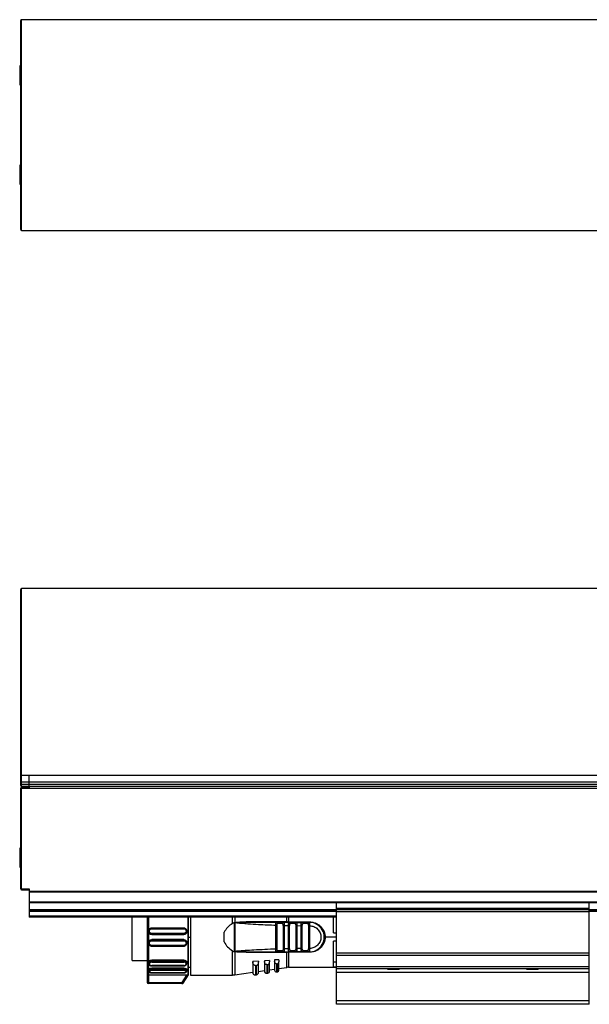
# Model space of a CAD drawing. Header units: millimetres. Extents: x -791 to 2910, y 405 to 804.
# Tile 5 of 18: x -584 to -449, y 570 to 804. Entities that reach past the tile are written whole.
import ezdxf

# ---------------------------------------------------------------- set-up
doc = ezdxf.new("R2010")
doc.units = ezdxf.units.MM

# ---------------------------------------------------------------- blocks, each defined once
blk = doc.blocks.new('Drawing View1')
at = {"color": 7, "linetype": 'Continuous', "lineweight": 25}
for p, q in [((-1500, -21.3), (-1500, 28.3)), ((-0.2, 28.5), (-1499.8, 28.5)), ((-1499.8, -21.5), (-1499.8, 28.5)), ((-1500, 17.55), (-1500.25, 17.55)), ((-1500.25, 17.55), (-1500.25, 13.29)), ((-1500.25, 13.29), (-1500.25, 13.05)), ((-1500.25, 13.05), (-1500, 13.05)), ((-1500, -6.05), (-1500.25, -6.05)), ((-1500.25, -6.05), (-1500.25, -9.64)), ((-1500.25, -9.64), (-1500.25, -10.55)), ((-1500.25, -10.55), (-1500, -10.55)), ((-1499.8, -21.5), (-0.2, -21.5))]:
    blk.add_line(p, q, dxfattribs=at)
for centre, start, end in [((-1499.8, 28.3), 90, 180), ((-1499.8, -21.3), 180, 270)]:
    blk.add_arc(centre, 0.2, start, end, dxfattribs=at)
blk = doc.blocks.new('Drawing View2')
at = {"color": 7, "linetype": 'Continuous', "lineweight": 25}
for p, q in [((1460.36, 84.26), (-39.24, 84.26)), ((-39.24, 39.84), (-39.24, 84.26)), ((-39.44, 39.99), (-39.44, 84.06)), ((-39.44, 38.28), (-39.44, 39.99)), ((-37.44, 39.84), (-39.24, 39.84)), ((-39.24, 38.28), (-39.24, 39.84)), ((1458.56, 39.84), (-37.44, 39.84)), ((-39.44, 38.28), (-39.24, 38.28)), ((-39.44, 37.76), (-39.44, 38.28)), ((-39.44, 37.76), (-39.24, 37.76)), ((-39.44, 37.46), (-39.44, 37.76)), ((-37.44, 38.28), (-39.24, 38.28)), ((-39.24, 37.76), (-39.24, 38.28)), ((-39.24, 37.26), (-39.24, 37.76)), ((-37.44, 37.76), (-39.24, 37.76)), ((1458.56, 38.28), (-37.44, 38.28)), ((-37.44, 37.76), (-37.44, 38.28)), ((1458.56, 37.76), (-37.44, 37.76)), ((-39.44, 12.96), (-39.44, 36.86)), ((-39.44, 36.86), (-39.24, 36.86)), ((-37.44, 37.26), (-39.24, 37.26)), ((-39.24, 36.86), (-39.24, 37.06)), ((-39.24, 37.06), (-37.44, 37.06)), ((-39.24, 12.96), (-39.24, 36.86)), ((-39.24, 36.86), (-37.44, 36.86)), ((-37.44, 37.26), (-37.44, 37.34)), ((-35.44, 37.26), (-37.44, 37.26)), ((-37.44, 37.26), (-37.44, 37.01)), ((-37.44, 37.01), (-37.44, 36.86)), ((-37.44, 36.76), (-37.44, 36.86)), ((1458.56, 36.76), (-37.44, 36.76)), ((310.56, 37.26), (-35.44, 37.26)), ((-39.44, 22.64), (-39.69, 22.64)), ((-39.69, 22.64), (-39.69, 22.2)), ((-39.69, 22.2), (-39.69, 18.14)), ((-39.69, 18.14), (-39.44, 18.14)), ((-39.44, 12.96), (-39.24, 12.96)), ((-39.24, 12.76), (-39.24, 12.96)), ((-39.24, 12.96), (-37.44, 12.96)), ((-39.24, 12.76), (-37.44, 12.76)), ((-37.44, 12.96), (-37.44, 12.34)), ((1458.56, 12.34), (-37.44, 12.34)), ((-37.44, 12.34), (-37.44, 12.2)), ((1458.56, 12.2), (-37.44, 12.2)), ((-37.44, 12.2), (-37.44, 9.82)), ((-37.44, 9.82), (-37.44, 9.68)), ((35.56, 9.82), (-37.44, 9.82)), ((-37.44, 9.68), (-37.44, 7.96)), ((35.56, 9.68), (-37.44, 9.68)), ((95.56, 9.83), (35.56, 9.83)), ((35.56, 9.63), (35.56, 9.83)), ((95.56, 9.63), (35.56, 9.63)), ((35.56, 8.27), (35.56, 9.63)), ((95.56, 9.63), (95.56, 9.83)), ((1325.56, 9.82), (95.56, 9.82)), ((1325.56, 9.68), (95.56, 9.68)), ((95.56, 8.27), (95.56, 9.63)), ((-37.44, 7.96), (-37.44, 7.76)), ((35.56, 7.96), (-37.44, 7.96)), ((-37.44, 7.76), (-37.44, 7.56)), ((35.56, 7.76), (-37.44, 7.76)), ((-37.44, 7.56), (-37.44, 6.46)), ((35.56, 7.56), (-37.44, 7.56)), ((35.56, 8.13), (35.56, 8.27)), ((95.56, 8.27), (35.56, 8.27)), ((95.56, 8.13), (35.56, 8.13)), ((35.56, 7.95), (35.56, 8.13)), ((95.56, 7.95), (35.56, 7.95)), ((35.56, 7.55), (35.56, 7.95)), ((35.56, -2.3), (35.56, 7.55)), ((95.56, 7.55), (35.56, 7.55)), ((95.56, 8.13), (95.56, 8.27)), ((95.56, 7.95), (95.56, 8.13)), ((1325.56, 7.96), (95.56, 7.96)), ((95.56, 7.55), (95.56, 7.95)), ((1325.56, 7.76), (95.56, 7.76)), ((1325.56, 7.56), (95.56, 7.56)), ((95.56, -2.3), (95.56, 7.55)), ((-37.44, 6.46), (-37.44, 6.26)), ((35.56, 6.46), (-37.44, 6.46)), ((35.56, 6.26), (-37.44, 6.26)), ((-12.97, -4.04), (-12.97, 6.26)), ((-9.44, 6.26), (-9.44, -7.26)), ((0.28, -7.56), (0.28, 6.26)), ((0.38, -7.44), (0.38, 6.26)), ((0.83, 6.26), (0.83, 1.42)), ((10.81, 4.75), (10.81, 6.26)), ((11.33, 5), (10.81, 4.75)), ((11.32, -1.98), (11.33, 5)), ((11.38, 6.26), (11.38, 5)), ((11.38, 5), (11.4, 5)), ((11.61, 4.92), (11.4, 5)), ((13.42, 5.01), (14.1, 5.01)), ((23.74, 5.11), (14.07, 5.13)), ((14.1, 5.01), (14.09, 5.02)), ((21.32, 5.01), (21.41, 4.99)), ((22.9, 5.01), (21.32, 5.01)), ((22.68, 4.71), (21.55, 4.71)), ((22.9, 5.01), (22.82, 4.99)), ((22.9, 5.01), (22.98, 4.98)), ((23.74, 5.11), (23.74, 6.26)), ((24.17, 6.26), (24.17, 5.11)), ((24.17, 5.11), (29.13, 5.11)), ((24.17, 5.01), (24.17, 5.11)), ((24.47, 4.99), (24.36, 5)), ((24.4, 5.01), (24.48, 4.99)), ((25.84, 5.01), (24.4, 5.01)), ((25.64, 4.71), (24.61, 4.71)), ((25.84, 5.01), (25.92, 4.98)), ((25.84, 5.01), (27.45, 5.01)), ((25.89, 5), (25.86, 5)), ((27.45, 5.01), (27.52, 4.99)), ((28.81, 5.01), (27.45, 5.01)), ((28.62, 4.71), (27.64, 4.71)), ((28.91, 4.99), (28.81, 5.01)), ((28.81, 5.01), (29.13, 5.01)), ((34.83, 2.51), (34.83, 6.26)), ((-9.09, 2.9), (-9.07, 3.02)), ((-9.09, 2.9), (-9.09, 2.86)), ((-9.07, 3.02), (-9.05, 3.14)), ((-8.39, 3.63), (-8.34, 3.64)), ((-0.74, 3.64), (-8.34, 3.64)), ((-8.34, 3.49), (-0.74, 3.49)), ((-0.74, 2.37), (-8.34, 2.37)), ((-0.74, 3.64), (-0.68, 3.63)), ((-0.03, 3.14), (-0.01, 3.02)), ((0.01, 2.86), (0.01, 2.9)), ((8.83, 0.37), (8.83, 2.65)), ((21.13, -1.33), (21.13, 4.36)), ((21.41, -1.33), (21.41, 4.36)), ((22.85, 4.29), (22.85, -1.27)), ((23.14, 4.29), (23.14, -1.27)), ((24.13, -1.24), (24.13, 4.27)), ((24.41, -1.24), (24.41, 4.27)), ((26.14, 4.23), (25.85, 4.23)), ((25.85, 4.23), (25.85, -1.21)), ((26.14, 4.23), (27.13, 4.22)), ((26.14, 4.23), (26.14, -1.21)), ((27.13, -1.2), (27.13, 4.22)), ((27.41, -1.2), (27.41, 4.22)), ((28.85, 4.21), (28.85, -1.19)), ((29.13, 4.42), (29.14, 4.38)), ((29.14, 4.38), (29.14, 4.21)), ((29.14, 4.21), (29.14, -1.19)), ((34.83, 2.51), (35.56, 2.51)), ((-9.09, 0.17), (-9.09, 0.12)), ((-9.07, 0), (-9.09, 0.12)), ((-9.05, -0.11), (-9.07, 0)), ((-0.74, 2.16), (-8.34, 2.16)), ((-8.34, 2.16), (-8.34, 2.11)), ((-8.34, 2.11), (-0.74, 2.11)), ((-8.34, 0.91), (-8.34, 0.87)), ((-0.74, 0.91), (-8.34, 0.91)), ((-8.34, 0.87), (-0.74, 0.87)), ((-8.34, 0.65), (-0.74, 0.65)), ((-0.74, 2.11), (-0.74, 2.16)), ((-0.74, 0.87), (-0.74, 0.91)), ((0.01, 0.12), (0.01, 0.17)), ((0.83, 1.44), (0.38, 1.44)), ((0.83, 1.42), (0.83, -7.49)), ((35.56, 1.51), (32.83, 1.51)), ((35.56, 0.51), (34.83, 0.51)), ((34.83, -5.57), (34.83, 0.51)), ((-8.34, -0.62), (-8.39, -0.61)), ((-0.74, -0.46), (-8.34, -0.46)), ((-8.34, -0.62), (-0.74, -0.62)), ((-0.68, -0.61), (-0.74, -0.62)), ((10.81, -7.49), (10.81, -1.72)), ((11.61, -1.89), (11.38, -1.98)), ((11.38, -1.98), (11.38, -7.45)), ((11.62, -1.94), (11.85, -1.93)), ((14.07, -2.1), (23.74, -2.09)), ((21.32, -1.99), (21.41, -1.97)), ((21.32, -1.99), (22.9, -1.99)), ((21.55, -1.69), (22.68, -1.69)), ((23.14, -1.27), (22.85, -1.27)), ((22.94, -1.99), (23.77, -1.99)), ((23.74, -5.67), (23.74, -2.09)), ((29.13, -2.09), (24.17, -2.09)), ((24.17, -2.09), (24.17, -5.64)), ((24.36, -1.97), (24.48, -1.97)), ((24.4, -1.99), (24.48, -1.96)), ((24.4, -1.99), (25.84, -1.99)), ((24.61, -1.69), (25.64, -1.69)), ((27.45, -1.99), (25.84, -1.99)), ((25.85, -1.21), (26.14, -1.21)), ((27.13, -1.2), (26.14, -1.21)), ((27.4, -1.97), (27.53, -1.96)), ((27.45, -1.99), (27.52, -1.96)), ((27.45, -1.99), (28.81, -1.99)), ((27.64, -1.69), (28.62, -1.69)), ((29.13, -1.99), (28.81, -1.99)), ((29.14, -1.19), (29.13, -1.4)), ((95.56, -2.3), (35.56, -2.3)), ((35.56, -2.82), (35.56, -2.3)), ((95.56, -2.82), (95.56, -2.3)), ((-12.97, -4.04), (-9.44, -4.04)), ((-9.09, -4.52), (-9.09, -4.71)), ((-0.74, -3.94), (-8.34, -3.94)), ((-8.34, -3.94), (-8.34, -4.14)), ((-8.34, -4.14), (-0.74, -4.14)), ((-8.34, -4.42), (-0.74, -4.42)), ((-0.74, -4.14), (-0.74, -3.94)), ((0.01, -4.72), (0.01, -4.52)), ((17.03, -4.19), (15.63, -4.29)), ((15.63, -4.29), (15.63, -4.31)), ((15.63, -4.31), (15.63, -6.85)), ((17.03, -4.19), (17.03, -4.46)), ((17.03, -6.82), (17.03, -4.46)), ((19.63, -4.01), (18.43, -4.09)), ((18.43, -4.09), (18.43, -4.27)), ((18.43, -4.27), (18.43, -6.56)), ((19.63, -4.01), (19.63, -4.39)), ((19.63, -6.53), (19.63, -4.39)), ((21.83, -3.85), (20.83, -3.92)), ((20.83, -3.92), (20.83, -4.26)), ((20.83, -4.26), (20.83, -6.33)), ((21.83, -3.85), (21.83, -4.34)), ((21.83, -6.3), (21.83, -4.34)), ((35.56, -4.4), (34.83, -4.4)), ((95.56, -2.82), (35.56, -2.82)), ((35.56, -5.55), (35.56, -2.82)), ((95.56, -5.55), (95.56, -2.82)), ((-9.09, -6.25), (-9.09, -6.5)), ((-0.74, -5.26), (-8.34, -5.26)), ((-8.34, -5.32), (-0.74, -5.32)), ((-0.74, -5.83), (-8.34, -5.83)), ((-8.34, -5.83), (-8.34, -6.1)), ((-8.34, -6.1), (-0.74, -6.1)), ((-8.34, -6.36), (-0.74, -6.36)), ((-0.74, -6.95), (-8.34, -6.95)), ((-8.34, -6.98), (-0.74, -6.98)), ((-0.74, -6.1), (-0.74, -5.83)), ((0.01, -6.5), (0.01, -6.25)), ((0.38, -5.64), (0.83, -5.64)), ((11.38, -7.45), (15.63, -6.83)), ((16.32, -5.22), (16.23, -5.21)), ((16.32, -5.22), (16.32, -7.44)), ((16.52, -7.41), (16.52, -5.2)), ((17.03, -6.63), (18.43, -6.43)), ((19, -5.01), (18.93, -5.01)), ((19, -5.01), (19, -7.06)), ((19.2, -7.03), (19.2, -5)), ((19.63, -6.26), (20.83, -6.09)), ((21.29, -4.84), (21.23, -4.83)), ((21.29, -4.84), (21.29, -6.73)), ((21.29, -6.73), (21.49, -6.7)), ((21.49, -6.7), (21.49, -4.82)), ((21.83, -5.94), (23.74, -5.67)), ((24.17, -5.64), (35.56, -5.64)), ((34.83, -5.57), (35.56, -5.57)), ((95.56, -5.55), (35.56, -5.55)), ((35.56, -6.03), (35.56, -5.55)), ((95.56, -6.03), (35.56, -6.03)), ((35.56, -6.9), (35.56, -6.03)), ((95.56, -6.9), (35.56, -6.9)), ((35.56, -13.58), (35.56, -6.9)), ((47.63, -6.03), (47.76, -6.17)), ((49.48, -6.17), (47.76, -6.17)), ((50.36, -6.17), (49.48, -6.17)), ((50.36, -6.17), (50.49, -6.03)), ((80.63, -6.03), (80.76, -6.17)), ((83.36, -6.17), (80.76, -6.17)), ((83.36, -6.17), (83.49, -6.03)), ((95.56, -6.03), (95.56, -5.55)), ((95.56, -6.9), (95.56, -6.03)), ((95.56, -13.58), (95.56, -6.9)), ((-9.44, -7.26), (-9.44, -9.23)), ((-0.05, -7.53), (-9.14, -7.53)), ((-9.14, -7.53), (-9.14, -9.23)), ((-9.14, -9.23), (-1.16, -9.23)), ((-0.05, -7.53), (-1.16, -9.23)), ((-1.16, -9.53), (-1.16, -9.23)), ((-0.9, -9.39), (0.28, -7.56)), ((-0.89, -9.39), (0.38, -7.44)), ((0.83, -7.49), (10.81, -7.49)), ((16.32, -7.44), (16.52, -7.41)), ((19, -7.06), (19.2, -7.03)), ((-1.16, -9.53), (-9.14, -9.53)), ((95.56, -13.58), (35.56, -13.58)), ((35.56, -14.44), (35.56, -13.58)), ((95.56, -14.44), (95.56, -13.58)), ((95.56, -14.44), (35.56, -14.44))]:
    blk.add_line(p, q, dxfattribs=at)
at = {"color": 7, "linetype": 'Continuous', "lineweight": 25, "flags": 128}
for points in [[(-9.14, 6.26), (-9.14, 5.2), (-9.14, 3.4), (-9.14, 1.51), (-9.14, -0.37), (-9.14, -2.18), (-9.14, -3.82), (-9.14, -5.23), (-9.14, -6.35), (-9.14, -7.13), (-9.14, -7.53)], [(28.81, 5.01), (28.78, 5.01), (28.74, 4.99), (28.71, 4.96), (28.68, 4.93), (28.65, 4.88), (28.63, 4.83), (28.62, 4.77), (28.62, 4.71)], [(28.81, -1.99), (28.78, -1.98), (28.74, -1.96), (28.71, -1.94), (28.68, -1.9), (28.65, -1.85), (28.63, -1.8), (28.62, -1.75), (28.62, -1.69)], [(16.32, -5.22), (16.43, -5.21), (16.52, -5.2)], [(19, -5.01), (19.12, -5), (19.2, -5)], [(21.29, -4.84), (21.4, -4.83), (21.49, -4.82)], [(-9.44, -9.23), (-9.43, -9.23), (-9.41, -9.23), (-9.39, -9.23), (-9.35, -9.23), (-9.3, -9.23), (-9.25, -9.23), (-9.2, -9.23), (-9.14, -9.23)], [(-9.14, -9.23), (-9.14, -9.29), (-9.14, -9.35), (-9.14, -9.4), (-9.14, -9.44), (-9.14, -9.48), (-9.14, -9.51), (-9.14, -9.53), (-9.14, -9.53)]]:
    blk.add_lwpolyline(points, dxfattribs=at)
at = {"color": 7, "linetype": 'Continuous', "lineweight": 25}
for centre, radius, start, end in [((-39.24, 84.06), 0.2, 90, 180), ((-39.26, 40.02), 0.182, 188.0597, 276.2533), ((-39.24, 37.46), 0.2, 180, 270), ((-39.24, 36.86), 0.2, 90, 180), ((-39.24, 12.96), 0.2, 180, 270), ((24, 5.12), 0.261, 181.6208, 203.1902), ((25.9, 4.75), 0.266, 103.2147, 188.8578), ((29.13, 1.51), 3.5, 270, 90.0004), ((22.95, -1.72), 0.269, 172.5997, 259.8789), ((23.88, -2.07), 0.142, 142.5782, 185.7895), ((184.77, -2.07), 160.61, 179.9707, 180.0061), ((25.9, -1.73), 0.266, 171.1423, 256.7856), ((16.23, -6.85), 0.6, 180, 278.1899), ((16.43, -6.82), 0.6, 278.1899, 0), ((18.93, -6.56), 0.5, 180, 278.1899), ((19.13, -6.53), 0.5, 278.1899, 0), ((21.23, -6.33), 0.4, 180, 278.1899), ((21.43, -6.3), 0.4, 278.1899, 0), ((24.17, -8.64), 3, 90, 98.1899), ((-9.14, -9.23), 0.3, 180, 270), ((10.81, -3.49), 4, 270, 278.1899), ((-1.16, -9.23), 0.3, 270.0085, 327.0566), ((-0.9, -0.66), 8.73, 269.9608, 270.0593)]:
    blk.add_arc(centre, radius, start, end, dxfattribs=at)
for points in [[(-37.44, 38.28), (-37.44, 38.43), (-37.44, 38.73), (-37.44, 39.15), (-37.44, 39.54), (-37.44, 39.74), (-37.44, 39.84)], [(-37.44, 37.34), (-37.44, 37.37), (-37.44, 37.42), (-37.44, 37.52), (-37.44, 37.64), (-37.44, 37.72), (-37.44, 37.76)], [(24.48, 4.99), (24.5, 4.97), (24.55, 4.93), (24.6, 4.83), (24.61, 4.75), (24.61, 4.71)], [(27.52, 4.99), (27.54, 4.97), (27.59, 4.93), (27.63, 4.83), (27.64, 4.75), (27.64, 4.71)], [(29.13, 5.01), (29.13, 5.01), (29.13, 5.02), (29.13, 5.04), (29.13, 5.07), (29.13, 5.1), (29.13, 5.11)], [(-8.34, 3.64), (-8.34, 3.64), (-8.34, 3.65), (-8.34, 3.61), (-8.34, 3.56), (-8.34, 3.51), (-8.34, 3.49)], [(-8.34, 2.37), (-8.34, 2.35), (-8.34, 2.3), (-8.34, 2.23), (-8.34, 2.18), (-8.34, 2.17), (-8.34, 2.16)], [(-0.74, 3.49), (-0.74, 3.51), (-0.74, 3.56), (-0.74, 3.61), (-0.74, 3.65), (-0.74, 3.64), (-0.74, 3.64)], [(-0.74, 2.16), (-0.74, 2.17), (-0.74, 2.18), (-0.74, 2.23), (-0.74, 2.3), (-0.74, 2.35), (-0.74, 2.37)], [(21.13, 4.36), (21.16, 4.36), (21.22, 4.36), (21.31, 4.36), (21.38, 4.36), (21.4, 4.36), (21.41, 4.36)], [(23.14, 4.29), (23.11, 4.29), (23.04, 4.29), (22.96, 4.29), (22.89, 4.29), (22.86, 4.29), (22.85, 4.29)], [(24.13, 4.27), (24.16, 4.27), (24.22, 4.27), (24.31, 4.27), (24.38, 4.27), (24.4, 4.27), (24.41, 4.27)], [(27.13, 4.22), (27.16, 4.22), (27.22, 4.22), (27.31, 4.22), (27.38, 4.22), (27.4, 4.22), (27.41, 4.22)], [(29.14, 4.21), (29.11, 4.21), (29.04, 4.21), (28.96, 4.21), (28.89, 4.21), (28.86, 4.21), (28.85, 4.21)], [(-8.34, 0.87), (-8.34, 0.86), (-8.34, 0.85), (-8.34, 0.8), (-8.34, 0.73), (-8.34, 0.68), (-8.34, 0.65)], [(-0.74, 0.65), (-0.74, 0.68), (-0.74, 0.73), (-0.74, 0.8), (-0.74, 0.85), (-0.74, 0.86), (-0.74, 0.87)], [(-8.34, -0.46), (-8.34, -0.48), (-8.34, -0.53), (-8.34, -0.59), (-8.34, -0.62), (-8.34, -0.62), (-8.34, -0.62)], [(-0.74, -0.62), (-0.74, -0.62), (-0.74, -0.62), (-0.74, -0.59), (-0.74, -0.53), (-0.74, -0.48), (-0.74, -0.46)], [(21.13, -1.33), (21.16, -1.33), (21.22, -1.33), (21.31, -1.33), (21.38, -1.33), (21.4, -1.33), (21.41, -1.33)], [(24.13, -1.24), (24.16, -1.24), (24.22, -1.24), (24.31, -1.24), (24.38, -1.24), (24.4, -1.24), (24.41, -1.24)], [(27.13, -1.2), (27.16, -1.2), (27.22, -1.2), (27.31, -1.2), (27.38, -1.2), (27.4, -1.2), (27.41, -1.2)], [(27.52, -1.96), (27.54, -1.94), (27.59, -1.91), (27.63, -1.8), (27.64, -1.73), (27.64, -1.69)], [(29.13, -2.09), (29.13, -2.07), (29.13, -2.04), (29.13, -2.01), (29.13, -1.99), (29.13, -1.99), (29.13, -1.99)], [(-8.34, -4.14), (-8.34, -4.16), (-8.34, -4.2), (-8.34, -4.27), (-8.34, -4.35), (-8.34, -4.39), (-8.34, -4.42)], [(-0.74, -4.42), (-0.74, -4.4), (-0.74, -4.35), (-0.74, -4.28), (-0.74, -4.2), (-0.74, -4.16), (-0.74, -4.14)], [(-8.34, -6.1), (-8.34, -6.12), (-8.34, -6.16), (-8.34, -6.24), (-8.34, -6.31), (-8.34, -6.35), (-8.34, -6.36)], [(-0.74, -6.36), (-0.74, -6.35), (-0.74, -6.31), (-0.74, -6.24), (-0.74, -6.16), (-0.74, -6.12), (-0.74, -6.1)], [(-1.16, -9.23), (-1.12, -9.25), (-1.06, -9.29), (-0.98, -9.35), (-0.92, -9.39), (-0.91, -9.39), (-0.9, -9.39)]]:
    blk.add_open_spline(points, degree=3, dxfattribs=at)
for points, knots in [([(10.81, 4.75), (10.41, 4.47), (9.62, 3.9), (9.09, 3.07), (8.83, 2.65)], [0, 0, 0, 0, 0.503559, 1, 1, 1, 1]), ([(11.38, 5), (11.37, 5.01), (11.36, 5.01), (11.34, 5.01), (11.33, 5)], [0, 0, 0, 0, 0.500612, 1, 1, 1, 1]), ([(11.4, 5), (11.4, 4.87), (11.4, 3.68), (11.4, 1.35), (11.39, -0.85), (11.38, -1.98)], [0, 0, 0, 0, 0.0535861, 0.5149097, 1, 1, 1, 1]), ([(11.61, 4.92), (11.61, 4.92), (11.61, 4.93), (11.61, 4.94), (11.61, 4.96), (11.62, 4.97), (11.68, 5.01), (11.84, 5.04), (12.64, 5.15), (13.41, 5.14), (14.07, 5.13)], [0, 0, 0, 0, 0.005863, 0.010853, 0.015526, 0.020816, 0.030349, 0.102024, 0.217101, 1, 1, 1, 1]), ([(11.84, 4.88), (11.84, 4.88), (11.8, 4.88), (11.72, 4.89), (11.65, 4.91), (11.61, 4.92)], [0, 0, 0, 0, 0.03383, 0.554622, 1, 1, 1, 1]), ([(11.84, 4.88), (11.79, 4.89), (11.72, 4.9), (11.66, 4.92), (11.64, 4.93), (11.64, 4.93), (11.63, 4.94), (11.63, 4.94), (11.63, 4.94), (11.63, 4.94), (11.64, 4.94), (11.66, 4.96), (12.03, 4.99), (12.61, 5), (13.19, 5.01), (13.42, 5.01)], [0, 0, 0, 0, 0.081955, 0.100504, 0.104545, 0.107904, 0.109312, 0.110576, 0.111187, 0.111805, 0.113148, 0.116521, 0.148873, 0.655869, 1, 1, 1, 1]), ([(11.84, 4.88), (13.58, 4.75), (16.67, 4.53), (19.76, 4.41), (21.13, 4.36)], [0, 0, 0, 0, 0.559905, 1, 1, 1, 1]), ([(14.09, 5.02), (14.09, 5.02), (14.09, 5.02), (14.09, 5.04), (14.08, 5.08), (14.08, 5.11), (14.07, 5.13)], [0, 0, 0, 0, 0.000098, 0.337965, 0.675801, 1, 1, 1, 1]), ([(21.32, 5.01), (19.97, 5.01), (17.57, 5.01), (15.16, 5.01), (14.1, 5.01)], [0, 0, 0, 0, 0.560066, 1, 1, 1, 1]), ([(21.13, 4.36), (21.13, 4.4), (21.13, 4.5), (21.14, 4.66), (21.16, 4.8), (21.19, 4.91), (21.24, 4.99), (21.29, 5), (21.32, 5.01)], [0, 0, 0, 0, 0.133442, 0.262516, 0.491682, 0.616787, 0.744465, 1, 1, 1, 1]), ([(21.41, 4.99), (21.37, 5), (21.32, 5.01), (21.27, 5), (21.26, 4.99)], [0, 0, 0, 0, 0.792844, 1, 1, 1, 1]), ([(21.41, 4.99), (21.41, 4.99), (21.44, 4.98), (21.49, 4.93), (21.54, 4.83), (21.55, 4.75), (21.55, 4.71)], [0, 0, 0, 0, 0.01527, 0.343514, 0.671757, 1, 1, 1, 1]), ([(21.41, 4.36), (21.42, 4.41), (21.42, 4.48), (21.43, 4.57), (21.44, 4.62), (21.46, 4.66), (21.49, 4.69), (21.52, 4.71), (21.54, 4.71), (21.55, 4.71)], [0, 0, 0, 0, 0.293505, 0.420714, 0.540415, 0.65535, 0.771043, 0.883597, 1, 1, 1, 1]), ([(22.82, 4.99), (22.82, 4.99), (22.79, 4.98), (22.74, 4.93), (22.69, 4.83), (22.69, 4.75), (22.68, 4.71)], [0, 0, 0, 0, 0.015258, 0.343505, 0.671753, 1, 1, 1, 1]), ([(22.85, 4.29), (22.85, 4.35), (22.85, 4.46), (22.83, 4.58), (22.8, 4.65), (22.77, 4.68), (22.73, 4.71), (22.7, 4.71), (22.68, 4.71)], [0, 0, 0, 0, 0.294352, 0.539974, 0.655031, 0.766741, 0.880127, 1, 1, 1, 1]), ([(22.98, 4.99), (22.97, 4.99), (22.92, 5.01), (22.86, 5), (22.82, 4.99)], [0, 0, 0, 0, 0.199135, 1, 1, 1, 1]), ([(24.4, 5.01), (24.12, 5.01), (23.62, 5.01), (23.12, 5.01), (22.9, 5.01)], [0, 0, 0, 0, 0.560002, 1, 1, 1, 1]), ([(22.98, 4.98), (22.99, 4.98), (23.03, 4.97), (23.07, 4.9), (23.11, 4.79), (23.13, 4.63), (23.14, 4.45), (23.14, 4.34), (23.14, 4.29)], [0, 0, 0, 0, 0.120831, 0.271701, 0.419722, 0.688876, 0.841614, 1, 1, 1, 1]), ([(23.74, 5.11), (23.78, 5.11), (23.85, 5.11), (23.92, 5.11), (23.95, 5.11)], [0, 0, 0, 0, 0.559652, 1, 1, 1, 1]), ([(24.17, 5.11), (24.13, 5.11), (24.05, 5.11), (23.98, 5.11), (23.95, 5.11)], [0, 0, 0, 0, 0.559814, 1, 1, 1, 1]), ([(24.13, 4.27), (24.13, 4.32), (24.13, 4.42), (24.14, 4.56), (24.16, 4.69), (24.19, 4.81), (24.22, 4.9), (24.28, 4.99), (24.35, 5), (24.4, 5.01)], [0, 0, 0, 0, 0.131429, 0.245057, 0.365717, 0.489637, 0.622642, 0.75269, 1, 1, 1, 1]), ([(24.48, 4.99), (24.44, 5), (24.38, 5.01), (24.33, 5), (24.32, 5)], [0, 0, 0, 0, 0.849136, 1, 1, 1, 1]), ([(24.41, 4.27), (24.42, 4.34), (24.42, 4.43), (24.44, 4.54), (24.46, 4.61), (24.48, 4.66), (24.52, 4.69), (24.56, 4.71), (24.59, 4.71), (24.61, 4.71)], [0, 0, 0, 0, 0.31104, 0.44004, 0.555403, 0.66622, 0.778919, 0.885782, 1, 1, 1, 1]), ([(25.64, 4.71), (25.66, 4.71), (25.7, 4.71), (25.75, 4.68), (25.78, 4.64), (25.82, 4.57), (25.85, 4.43), (25.85, 4.3), (25.85, 4.23)], [0, 0, 0, 0, 0.122412, 0.236302, 0.346812, 0.459545, 0.69705, 1, 1, 1, 1]), ([(25.93, 4.99), (25.92, 5), (25.87, 5.01), (25.81, 5), (25.76, 4.99)], [0, 0, 0, 0, 0.144878, 1, 1, 1, 1]), ([(25.92, 4.98), (25.95, 4.98), (26, 4.97), (26.05, 4.89), (26.09, 4.8), (26.11, 4.68), (26.13, 4.54), (26.14, 4.39), (26.14, 4.29), (26.14, 4.23)], [0, 0, 0, 0, 0.138196, 0.278986, 0.426933, 0.573822, 0.710415, 0.85235, 1, 1, 1, 1]), ([(27.13, 4.22), (27.13, 4.29), (27.13, 4.41), (27.15, 4.58), (27.17, 4.72), (27.22, 4.87), (27.3, 4.99), (27.4, 5), (27.45, 5.01)], [0, 0, 0, 0, 0.144532, 0.283535, 0.416002, 0.542467, 0.778825, 1, 1, 1, 1]), ([(27.53, 4.99), (27.47, 5), (27.42, 5.01), (27.37, 5), (27.36, 5)], [0, 0, 0, 0, 0.864211, 1, 1, 1, 1]), ([(27.41, 4.22), (27.42, 4.29), (27.42, 4.42), (27.45, 4.56), (27.5, 4.65), (27.54, 4.68), (27.59, 4.71), (27.62, 4.71), (27.64, 4.71)], [0, 0, 0, 0, 0.27836, 0.559216, 0.680473, 0.796904, 0.899694, 1, 1, 1, 1]), ([(28.62, 4.71), (28.64, 4.71), (28.69, 4.71), (28.74, 4.68), (28.78, 4.64), (28.82, 4.56), (28.85, 4.41), (28.85, 4.28), (28.85, 4.21)], [0, 0, 0, 0, 0.125212, 0.241394, 0.354086, 0.469338, 0.726349, 1, 1, 1, 1]), ([(28.91, 4.99), (28.9, 5), (28.85, 5.01), (28.79, 5), (28.74, 4.99)], [0, 0, 0, 0, 0.171854, 1, 1, 1, 1]), ([(29.13, 4.42), (29.13, 4.51), (29.12, 4.68), (29.06, 4.86), (29, 4.97), (28.93, 4.98), (28.91, 4.99)], [0, 0, 0, 0, 0.293558, 0.588688, 0.883595, 1, 1, 1, 1]), ([(29.13, 5.11), (29.34, 5.11), (29.79, 5.09), (30.48, 4.89), (31.16, 4.56), (31.76, 4.08), (32.25, 3.51), (32.59, 2.86), (32.8, 2.19), (32.82, 1.73), (32.83, 1.51)], [0, 0, 0, 0, 0.105852, 0.231344, 0.368396, 0.504165, 0.637058, 0.766015, 0.888024, 1, 1, 1, 1]), ([(29.13, 5.01), (29.13, 5.01), (29.13, 4.99), (29.13, 4.86), (29.13, 4.67), (29.13, 4.51), (29.13, 4.42)], [0, 0, 0, 0, 0.25, 0.5, 0.75, 1, 1, 1, 1]), ([(-9.08, 3.03), (-9.08, 3.02), (-9.09, 2.97), (-9.09, 2.91), (-9.09, 2.86)], [0, 0, 0, 0, 0.098924, 1, 1, 1, 1]), ([(-8.34, 2.16), (-8.42, 2.17), (-8.56, 2.18), (-8.74, 2.27), (-8.87, 2.37), (-8.98, 2.51), (-9.07, 2.68), (-9.08, 2.82), (-9.09, 2.9)], [0, 0, 0, 0, 0.215317, 0.349093, 0.499996, 0.650773, 0.784509, 1, 1, 1, 1]), ([(-8.34, 2.11), (-8.44, 2.12), (-8.63, 2.15), (-8.88, 2.32), (-9.05, 2.57), (-9.08, 2.76), (-9.09, 2.86)], [0, 0, 0, 0, 0.249102, 0.500264, 0.751374, 1, 1, 1, 1]), ([(-8.34, 3.64), (-8.39, 3.64), (-8.49, 3.63), (-8.63, 3.59), (-8.77, 3.52), (-8.89, 3.42), (-8.98, 3.3), (-9.05, 3.16), (-9.07, 3.07), (-9.08, 3.03)], [0, 0, 0, 0, 0.143395, 0.287611, 0.432551, 0.57803, 0.723868, 0.869915, 1, 1, 1, 1]), ([(-8.34, 2.37), (-8.41, 2.38), (-8.55, 2.4), (-8.74, 2.53), (-8.86, 2.71), (-8.9, 2.93), (-8.86, 3.15), (-8.74, 3.33), (-8.55, 3.46), (-8.41, 3.48), (-8.34, 3.49)], [0, 0, 0, 0, 0.124106, 0.248734, 0.374111, 0.499999, 0.625886, 0.751263, 0.875889, 1, 1, 1, 1]), ([(0, 3.02), (-0.01, 3.07), (-0.03, 3.16), (-0.1, 3.3), (-0.19, 3.42), (-0.31, 3.52), (-0.44, 3.59), (-0.59, 3.63), (-0.69, 3.64), (-0.74, 3.64)], [0, 0, 0, 0, 0.13122, 0.277078, 0.422725, 0.568014, 0.712764, 0.856793, 1, 1, 1, 1]), ([(-0.74, 3.49), (-0.67, 3.48), (-0.52, 3.46), (-0.34, 3.33), (-0.22, 3.15), (-0.17, 2.93), (-0.22, 2.71), (-0.34, 2.53), (-0.52, 2.4), (-0.67, 2.38), (-0.74, 2.37)], [0, 0, 0, 0, 0.124111, 0.248737, 0.374114, 0.500001, 0.625889, 0.751266, 0.875894, 1, 1, 1, 1]), ([(0.01, 2.9), (0, 2.82), (-0.01, 2.68), (-0.1, 2.51), (-0.2, 2.37), (-0.34, 2.27), (-0.52, 2.18), (-0.65, 2.17), (-0.74, 2.16)], [0, 0, 0, 0, 0.214783, 0.348571, 0.499371, 0.650552, 0.784526, 1, 1, 1, 1]), ([(0.01, 2.86), (0, 2.76), (-0.02, 2.57), (-0.19, 2.32), (-0.44, 2.15), (-0.64, 2.12), (-0.74, 2.11)], [0, 0, 0, 0, 0.249179, 0.499184, 0.75158, 1, 1, 1, 1]), ([(-0.01, 3.02), (0.01, 2.98), (0.02, 2.94), (0.01, 2.9), (0.01, 2.9)], [0, 0, 0, 0, 0.991335, 1, 1, 1, 1]), ([(0.01, 2.86), (0.01, 2.91), (0.02, 2.97), (0, 3.02), (0, 3.02)], [0, 0, 0, 0, 0.9084007, 1, 1, 1, 1]), ([(23.14, 4.29), (23.32, 4.29), (23.65, 4.28), (23.98, 4.27), (24.13, 4.27)], [0, 0, 0, 0, 0.559996, 1, 1, 1, 1]), ([(29.14, 4.21), (29.49, 4.17), (30.2, 4.09), (31.09, 3.46), (31.69, 2.57), (31.9, 1.51), (31.69, 0.45), (31.09, -0.44), (30.2, -1.06), (29.49, -1.15), (29.14, -1.19)], [0, 0, 0, 0, 0.125, 0.249999, 0.374999, 0.499999, 0.624999, 0.749999, 0.875, 1, 1, 1, 1]), ([(-9.09, 0.17), (-9.08, 0.27), (-9.05, 0.46), (-8.88, 0.71), (-8.63, 0.88), (-8.44, 0.9), (-8.34, 0.91)], [0, 0, 0, 0, 0.248812, 0.500086, 0.751215, 1, 1, 1, 1]), ([(-9.09, 0.12), (-9.08, 0.21), (-9.07, 0.34), (-8.98, 0.52), (-8.87, 0.65), (-8.74, 0.76), (-8.56, 0.85), (-8.42, 0.86), (-8.34, 0.87)], [0, 0, 0, 0, 0.215523, 0.349239, 0.499973, 0.650763, 0.784506, 1, 1, 1, 1]), ([(-9.09, 0.17), (-9.09, 0.12), (-9.09, 0.06), (-9.08, 0.01), (-9.08, 0)], [0, 0, 0, 0, 0.901328, 1, 1, 1, 1]), ([(-9.08, 0), (-9.07, -0.04), (-9.05, -0.14), (-8.98, -0.27), (-8.89, -0.39), (-8.77, -0.49), (-8.63, -0.56), (-8.49, -0.61), (-8.39, -0.61), (-8.34, -0.61)], [0, 0, 0, 0, 0.130124, 0.276165, 0.421998, 0.567471, 0.712411, 0.856614, 1, 1, 1, 1]), ([(-8.34, -0.46), (-8.41, -0.45), (-8.55, -0.43), (-8.74, -0.31), (-8.86, -0.12), (-8.9, 0.09), (-8.86, 0.31), (-8.74, 0.5), (-8.55, 0.63), (-8.41, 0.64), (-8.34, 0.65)], [0, 0, 0, 0, 0.1241056, 0.2487344, 0.3741106, 0.4999986, 0.625886, 0.7512626, 0.8758895, 1, 1, 1, 1]), ([(-0.74, 0.91), (-0.64, 0.9), (-0.45, 0.88), (-0.19, 0.71), (-0.04, 0.46), (0.03, 0.26), (0.01, 0.17), (0.01, 0.17)], [0, 0, 0, 0, 0.248209, 0.49872, 0.749554, 0.999745, 1, 1, 1, 1]), ([(-0.74, 0.87), (-0.65, 0.86), (-0.52, 0.85), (-0.34, 0.76), (-0.2, 0.65), (-0.1, 0.52), (-0.01, 0.34), (0.03, 0.13), (-0.01, -0.03), (-0.03, -0.11)], [0, 0, 0, 0, 0.178679, 0.289497, 0.414398, 0.539341, 0.650147, 0.828642, 1, 1, 1, 1]), ([(-0.74, 0.65), (-0.67, 0.64), (-0.52, 0.63), (-0.34, 0.5), (-0.22, 0.31), (-0.17, 0.09), (-0.22, -0.12), (-0.34, -0.31), (-0.52, -0.43), (-0.67, -0.45), (-0.74, -0.46)], [0, 0, 0, 0, 0.124111, 0.248737, 0.374114, 0.500001, 0.625889, 0.751266, 0.875894, 1, 1, 1, 1]), ([(-0.74, -0.61), (-0.69, -0.61), (-0.59, -0.61), (-0.44, -0.56), (-0.31, -0.49), (-0.19, -0.39), (-0.1, -0.27), (-0.03, -0.14), (-0.01, -0.04), (0, 0)], [0, 0, 0, 0, 0.143552, 0.287922, 0.433029, 0.57867, 0.72467, 0.87088, 1, 1, 1, 1]), ([(0, 0), (0, 0.01), (0.02, 0.06), (0.01, 0.12), (0.01, 0.17)], [0, 0, 0, 0, 0.105042, 1, 1, 1, 1]), ([(8.83, 0.37), (9.09, -0.04), (9.62, -0.88), (10.41, -1.44), (10.81, -1.72)], [0, 0, 0, 0, 0.496441, 1, 1, 1, 1]), ([(32.83, 1.51), (32.83, 1.32), (32.81, 0.88), (32.61, 0.22), (32.28, -0.43), (31.82, -1), (31.24, -1.48), (30.57, -1.82), (29.86, -2.05), (29.37, -2.07), (29.13, -2.09)], [0, 0, 0, 0, 0.101354, 0.226036, 0.351866, 0.481359, 0.615671, 0.747338, 0.880559, 1, 1, 1, 1]), ([(10.81, -1.72), (10.9, -1.78), (11.07, -1.89), (11.25, -1.95), (11.32, -1.98)], [0, 0, 0, 0, 0.580293, 1, 1, 1, 1]), ([(11.32, -1.98), (11.33, -1.98), (11.35, -1.98), (11.37, -1.98), (11.38, -1.98)], [0, 0, 0, 0, 0.499272, 1, 1, 1, 1]), ([(14.07, -2.1), (13.44, -2.1), (12.65, -2.1), (11.84, -2.02), (11.65, -1.96), (11.62, -1.93), (11.61, -1.92), (11.61, -1.91), (11.61, -1.9), (11.61, -1.89)], [0, 0, 0, 0, 0.750987, 0.932339, 0.976611, 0.983581, 0.989387, 0.994604, 1, 1, 1, 1]), ([(11.63, -1.91), (11.63, -1.91), (11.64, -1.91), (11.64, -1.9), (11.66, -1.89), (11.68, -1.89), (11.69, -1.88)], [0, 0, 0, 0, 0.070853, 0.152897, 0.362347, 1, 1, 1, 1]), ([(14.1, -1.99), (13.99, -1.99), (13.68, -1.99), (13.08, -1.98), (12.54, -1.97), (12.19, -1.96), (12.12, -1.96), (12.1, -1.96), (12.09, -1.96), (12.09, -1.96), (12.09, -1.96), (12.09, -1.96), (12.02, -1.96), (11.89, -1.96), (11.75, -1.95), (11.67, -1.95), (11.65, -1.94), (11.65, -1.94), (11.64, -1.94), (11.64, -1.94), (11.64, -1.94), (11.64, -1.94), (11.64, -1.94), (11.65, -1.94), (11.65, -1.93), (11.66, -1.93), (11.66, -1.93), (11.66, -1.93), (11.66, -1.93), (11.66, -1.93), (11.68, -1.93), (11.72, -1.93), (11.78, -1.92), (11.83, -1.92), (11.84, -1.92)], [0, 0, 0, 0, 0.126085, 0.351928, 0.676718, 0.724247, 0.748595, 0.751666, 0.753204, 0.753397, 0.753493, 0.753505, 0.753513, 0.832333, 0.896628, 0.914608, 0.919866, 0.92158, 0.92279, 0.923241, 0.923627, 0.923999, 0.924411, 0.925506, 0.927084, 0.931868, 0.932624, 0.933016, 0.933066, 0.93309, 0.9331, 0.949647, 0.981484, 1, 1, 1, 1]), ([(11.84, -1.85), (11.84, -1.85), (11.84, -1.85), (11.84, -1.85), (11.84, -1.85), (11.84, -1.85), (11.81, -1.86), (11.76, -1.87), (11.72, -1.88), (11.69, -1.88)], [0, 0, 0, 0, 0.000332, 0.002842, 0.009727, 0.035627, 0.135958, 0.53074, 1, 1, 1, 1]), ([(21.13, -1.33), (19.39, -1.4), (16.3, -1.53), (13.2, -1.75), (11.84, -1.85)], [0, 0, 0, 0, 0.560093, 1, 1, 1, 1]), ([(14.1, -1.99), (14.1, -1.99), (14.09, -1.99), (14.09, -2.02), (14.08, -2.05), (14.08, -2.09), (14.07, -2.1)], [0, 0, 0, 0, 0.244853, 0.499998, 0.755144, 1, 1, 1, 1]), ([(14.1, -1.99), (15.45, -1.99), (17.85, -1.99), (20.26, -1.99), (21.32, -1.99)], [0, 0, 0, 0, 0.559932, 1, 1, 1, 1]), ([(14.1, -1.99), (15.91, -1.99), (18.29, -1.99), (20.66, -1.99), (21.24, -1.99)], [0, 0, 0, 0, 0.758723, 1, 1, 1, 1]), ([(21.32, -1.99), (21.29, -1.98), (21.24, -1.97), (21.19, -1.88), (21.16, -1.78), (21.14, -1.63), (21.13, -1.47), (21.13, -1.38), (21.13, -1.33)], [0, 0, 0, 0, 0.25738, 0.385697, 0.511171, 0.738879, 0.867225, 1, 1, 1, 1]), ([(21.26, -1.97), (21.27, -1.97), (21.32, -1.98), (21.37, -1.97), (21.41, -1.97)], [0, 0, 0, 0, 0.205604, 1, 1, 1, 1]), ([(21.26, -1.97), (21.27, -1.97), (21.32, -1.98), (21.37, -1.97), (21.41, -1.97)], [0, 0, 0, 0, 0.204942, 1, 1, 1, 1]), ([(21.55, -1.69), (21.53, -1.68), (21.5, -1.67), (21.46, -1.64), (21.45, -1.6), (21.43, -1.54), (21.42, -1.45), (21.42, -1.38), (21.41, -1.33)], [0, 0, 0, 0, 0.218752, 0.329388, 0.443599, 0.567307, 0.703565, 1, 1, 1, 1]), ([(21.41, -1.97), (21.41, -1.96), (21.44, -1.96), (21.49, -1.9), (21.54, -1.81), (21.55, -1.73), (21.55, -1.69)], [0, 0, 0, 0, 0.01566, 0.343773, 0.671887, 1, 1, 1, 1]), ([(22.85, -1.27), (22.85, -1.33), (22.85, -1.44), (22.83, -1.56), (22.8, -1.62), (22.77, -1.66), (22.73, -1.68), (22.7, -1.68), (22.68, -1.69)], [0, 0, 0, 0, 0.293689, 0.545649, 0.659897, 0.775625, 0.886828, 1, 1, 1, 1]), ([(22.82, -1.97), (22.86, -1.97), (22.92, -1.98), (22.97, -1.97), (22.98, -1.97)], [0, 0, 0, 0, 0.8049627, 1, 1, 1, 1]), ([(23.14, -1.27), (23.14, -1.32), (23.14, -1.41), (23.13, -1.55), (23.12, -1.67), (23.1, -1.79), (23.07, -1.87), (23.01, -1.96), (22.95, -1.98), (22.9, -1.99)], [0, 0, 0, 0, 0.132394, 0.247635, 0.371715, 0.494784, 0.621057, 0.748595, 1, 1, 1, 1]), ([(22.9, -1.99), (23.18, -1.99), (23.68, -1.99), (24.18, -1.99), (24.4, -1.99)], [0, 0, 0, 0, 0.559997, 1, 1, 1, 1]), ([(24.13, -1.24), (23.94, -1.25), (23.61, -1.25), (23.28, -1.26), (23.14, -1.27)], [0, 0, 0, 0, 0.560004, 1, 1, 1, 1]), ([(23.95, -2.09), (23.91, -2.09), (23.84, -2.09), (23.77, -2.09), (23.74, -2.09)], [0, 0, 0, 0, 0.560117, 1, 1, 1, 1]), ([(23.95, -2.09), (23.99, -2.09), (24.06, -2.09), (24.13, -2.09), (24.17, -2.09)], [0, 0, 0, 0, 0.5601136, 1, 1, 1, 1]), ([(24.4, -1.99), (24.35, -1.98), (24.28, -1.97), (24.22, -1.87), (24.18, -1.78), (24.16, -1.66), (24.13, -1.49), (24.13, -1.34), (24.13, -1.24)], [0, 0, 0, 0, 0.249447, 0.380441, 0.514236, 0.638992, 0.760922, 1, 1, 1, 1]), ([(24.32, -1.97), (24.33, -1.97), (24.38, -1.98), (24.44, -1.97), (24.48, -1.96)], [0, 0, 0, 0, 0.148032, 1, 1, 1, 1]), ([(24.61, -1.69), (24.6, -1.69), (24.59, -1.69), (24.56, -1.69), (24.51, -1.66), (24.46, -1.59), (24.43, -1.52), (24.42, -1.41), (24.42, -1.31), (24.41, -1.24)], [0, 0, 0, 0, 0.03814, 0.082239, 0.194335, 0.457153, 0.574864, 0.674637, 1, 1, 1, 1]), ([(24.48, -1.96), (24.48, -1.96), (24.51, -1.96), (24.55, -1.9), (24.6, -1.81), (24.61, -1.73), (24.61, -1.69)], [0, 0, 0, 0, 0.012816, 0.341877, 0.670939, 1, 1, 1, 1]), ([(25.85, -1.21), (25.85, -1.28), (25.85, -1.38), (25.83, -1.49), (25.81, -1.56), (25.78, -1.62), (25.75, -1.66), (25.7, -1.68), (25.66, -1.68), (25.64, -1.69)], [0, 0, 0, 0, 0.29523, 0.424831, 0.548059, 0.659141, 0.768027, 0.880017, 1, 1, 1, 1]), ([(25.76, -1.97), (25.81, -1.97), (25.87, -1.98), (25.92, -1.97), (25.92, -1.97)], [0, 0, 0, 0, 0.871976, 1, 1, 1, 1]), ([(26.14, -1.21), (26.14, -1.27), (26.14, -1.38), (26.13, -1.55), (26.1, -1.69), (26.06, -1.84), (25.98, -1.96), (25.89, -1.98), (25.84, -1.99)], [0, 0, 0, 0, 0.141121, 0.276623, 0.406973, 0.532696, 0.771568, 1, 1, 1, 1]), ([(27.45, -1.99), (27.4, -1.98), (27.29, -1.96), (27.21, -1.84), (27.17, -1.69), (27.14, -1.55), (27.13, -1.38), (27.13, -1.26), (27.13, -1.2)], [0, 0, 0, 0, 0.224735, 0.461805, 0.587654, 0.718925, 0.856203, 1, 1, 1, 1]), ([(27.36, -1.97), (27.36, -1.97), (27.42, -1.98), (27.47, -1.97), (27.53, -1.96)], [0, 0, 0, 0, 0.1448539, 1, 1, 1, 1]), ([(27.64, -1.69), (27.62, -1.69), (27.59, -1.68), (27.54, -1.66), (27.5, -1.62), (27.47, -1.56), (27.44, -1.49), (27.42, -1.37), (27.42, -1.27), (27.41, -1.2)], [0, 0, 0, 0, 0.100063, 0.203784, 0.319244, 0.435994, 0.573949, 0.710616, 1, 1, 1, 1]), ([(28.85, -1.19), (28.85, -1.25), (28.85, -1.39), (28.82, -1.53), (28.78, -1.61), (28.74, -1.66), (28.69, -1.68), (28.64, -1.69), (28.62, -1.69)], [0, 0, 0, 0, 0.273648, 0.530657, 0.645969, 0.758682, 0.874843, 1, 1, 1, 1]), ([(28.74, -1.97), (28.79, -1.97), (28.85, -1.98), (28.9, -1.97), (28.91, -1.97)], [0, 0, 0, 0, 0.835628, 1, 1, 1, 1]), ([(29.13, -1.4), (29.13, -1.48), (29.11, -1.65), (29.06, -1.84), (28.97, -1.97), (28.87, -1.98), (28.81, -1.99)], [0, 0, 0, 0, 0.252447, 0.492128, 0.733882, 1, 1, 1, 1]), ([(29.14, -1.19), (29.1, -1.19), (29.03, -1.19), (28.94, -1.19), (28.88, -1.19), (28.86, -1.19), (28.85, -1.19)], [0, 0, 0, 0, 0.283442, 0.573712, 0.79452, 1, 1, 1, 1]), ([(29.13, -1.4), (29.13, -1.48), (29.13, -1.64), (29.13, -1.83), (29.13, -1.96), (29.13, -1.98), (29.13, -1.99)], [0, 0, 0, 0, 0.25, 0.5, 0.75, 1, 1, 1, 1]), ([(-9.09, -4.52), (-9.09, -4.52), (-9.11, -4.44), (-9.04, -4.29), (-8.88, -4.1), (-8.63, -3.96), (-8.44, -3.94), (-8.34, -3.93)], [0, 0, 0, 0, 0.0001726, 0.250201, 0.5004851, 0.7493534, 1, 1, 1, 1]), ([(-9.09, -4.71), (-9.08, -4.65), (-9.07, -4.55), (-8.98, -4.41), (-8.87, -4.31), (-8.74, -4.23), (-8.56, -4.16), (-8.42, -4.15), (-8.34, -4.14)], [0, 0, 0, 0, 0.21433, 0.348286, 0.499453, 0.648965, 0.782372, 1, 1, 1, 1]), ([(-8.34, -4.42), (-8.41, -4.42), (-8.55, -4.43), (-8.73, -4.53), (-8.86, -4.68), (-8.9, -4.84), (-8.86, -5.01), (-8.74, -5.14), (-8.56, -5.24), (-8.41, -5.25), (-8.34, -5.26)], [0, 0, 0, 0, 0.1204107, 0.2439426, 0.3699217, 0.4955387, 0.6230038, 0.749648, 0.8759593, 1, 1, 1, 1]), ([(-0.74, -3.94), (-0.64, -3.94), (-0.45, -3.96), (-0.2, -4.1), (-0.03, -4.29), (0.03, -4.44), (0.01, -4.52), (0.01, -4.52)], [0, 0, 0, 0, 0.2466168, 0.4930964, 0.7433514, 0.9937122, 1, 1, 1, 1]), ([(-0.74, -4.14), (-0.65, -4.15), (-0.51, -4.16), (-0.34, -4.23), (-0.2, -4.31), (-0.1, -4.41), (-0.01, -4.55), (0, -4.65), (0.01, -4.71)], [0, 0, 0, 0, 0.218901, 0.351957, 0.50046, 0.651294, 0.785093, 1, 1, 1, 1]), ([(-0.74, -5.26), (-0.67, -5.25), (-0.53, -5.24), (-0.34, -5.15), (-0.22, -5.02), (-0.17, -4.85), (-0.21, -4.69), (-0.34, -4.54), (-0.52, -4.44), (-0.67, -4.42), (-0.74, -4.42)], [0, 0, 0, 0, 0.120506, 0.244024, 0.369966, 0.495563, 0.623129, 0.749761, 0.875999, 1, 1, 1, 1]), ([(16.23, -5.21), (16.2, -5.21), (16.13, -5.19), (15.99, -5.13), (15.82, -4.97), (15.67, -4.68), (15.64, -4.44), (15.63, -4.31)], [0, 0, 0, 0, 0.089488, 0.184702, 0.396629, 0.674166, 1, 1, 1, 1]), ([(16.52, -5.2), (16.55, -5.2), (16.61, -5.19), (16.73, -5.14), (16.88, -5.01), (17.01, -4.77), (17.02, -4.57), (17.03, -4.46)], [0, 0, 0, 0, 0.09377, 0.189049, 0.400199, 0.66412, 1, 1, 1, 1]), ([(18.93, -5.01), (18.91, -5.01), (18.85, -4.99), (18.73, -4.94), (18.59, -4.81), (18.46, -4.57), (18.44, -4.38), (18.43, -4.27)], [0, 0, 0, 0, 0.090901, 0.187716, 0.403222, 0.680517, 1, 1, 1, 1]), ([(19.2, -5), (19.23, -4.99), (19.28, -4.99), (19.38, -4.94), (19.51, -4.84), (19.61, -4.64), (19.63, -4.48), (19.63, -4.39)], [0, 0, 0, 0, 0.095358, 0.192264, 0.405805, 0.669689, 1, 1, 1, 1]), ([(21.23, -4.83), (21.21, -4.83), (21.16, -4.82), (21.07, -4.78), (20.96, -4.67), (20.85, -4.49), (20.84, -4.34), (20.83, -4.26)], [0, 0, 0, 0, 0.09212, 0.190381, 0.409273, 0.68628, 1, 1, 1, 1]), ([(21.49, -4.82), (21.51, -4.82), (21.55, -4.81), (21.64, -4.78), (21.73, -4.69), (21.82, -4.54), (21.83, -4.41), (21.83, -4.34)], [0, 0, 0, 0, 0.096571, 0.197429, 0.41274, 0.676188, 1, 1, 1, 1]), ([(-9.09, -6.25), (-9.09, -6.25), (-9.11, -6.2), (-9.04, -6.09), (-8.88, -5.95), (-8.63, -5.85), (-8.44, -5.83), (-8.34, -5.83)], [0, 0, 0, 0, 0.000131, 0.249937, 0.500148, 0.750171, 1, 1, 1, 1]), ([(-9.09, -4.71), (-9.09, -4.75), (-9.08, -4.83), (-9.03, -4.95), (-8.96, -5.05), (-8.87, -5.15), (-8.75, -5.22), (-8.62, -5.27), (-8.48, -5.31), (-8.38, -5.31), (-8.34, -5.32)], [0, 0, 0, 0, 0.127547, 0.255057, 0.38222, 0.50868, 0.63406, 0.757971, 0.880031, 1, 1, 1, 1]), ([(-9.09, -6.5), (-9.08, -6.46), (-9.07, -6.38), (-8.98, -6.29), (-8.87, -6.22), (-8.74, -6.16), (-8.56, -6.11), (-8.42, -6.1), (-8.34, -6.1)], [0, 0, 0, 0, 0.215208, 0.348901, 0.499715, 0.650829, 0.784725, 1, 1, 1, 1]), ([(-9.09, -6.5), (-9.09, -6.53), (-9.08, -6.59), (-9.03, -6.68), (-8.96, -6.77), (-8.86, -6.84), (-8.74, -6.9), (-8.61, -6.94), (-8.47, -6.97), (-8.38, -6.97), (-8.34, -6.97)], [0, 0, 0, 0, 0.128896, 0.257702, 0.385944, 0.513088, 0.638581, 0.761863, 0.88245, 1, 1, 1, 1]), ([(-8.34, -6.95), (-8.41, -6.95), (-8.55, -6.94), (-8.74, -6.88), (-8.86, -6.79), (-8.9, -6.67), (-8.86, -6.56), (-8.74, -6.45), (-8.55, -6.38), (-8.41, -6.37), (-8.34, -6.36)], [0, 0, 0, 0, 0.1241105, 0.2487374, 0.374114, 0.5000014, 0.6258894, 0.7512656, 0.8758944, 1, 1, 1, 1]), ([(-8.34, -5.26), (-8.34, -5.27), (-8.34, -5.3), (-8.34, -5.32), (-8.34, -5.31), (-8.34, -5.31)], [0, 0, 0, 0, 0.482334, 0.964667, 1, 1, 1, 1]), ([(-8.34, -6.95), (-8.34, -6.96), (-8.34, -6.98), (-8.34, -6.97), (-8.34, -6.97)], [0, 0, 0, 0, 0.770215, 1, 1, 1, 1]), ([(-0.74, -5.32), (-0.69, -5.32), (-0.6, -5.31), (-0.46, -5.28), (-0.33, -5.22), (-0.21, -5.15), (-0.11, -5.06), (-0.04, -4.95), (0, -4.83), (0.01, -4.75), (0.01, -4.71)], [0, 0, 0, 0, 0.119967, 0.242026, 0.365936, 0.491316, 0.617777, 0.744941, 0.872452, 1, 1, 1, 1]), ([(-0.74, -5.31), (-0.74, -5.31), (-0.74, -5.32), (-0.74, -5.3), (-0.74, -5.27), (-0.74, -5.26)], [0, 0, 0, 0, 0.043345, 0.521673, 1, 1, 1, 1]), ([(-0.74, -5.83), (-0.64, -5.83), (-0.45, -5.85), (-0.19, -5.95), (-0.04, -6.09), (0.03, -6.2), (0.01, -6.25), (0.01, -6.25)], [0, 0, 0, 0, 0.248209, 0.49872, 0.749553, 0.999745, 1, 1, 1, 1]), ([(-0.74, -6.1), (-0.65, -6.1), (-0.52, -6.11), (-0.34, -6.16), (-0.2, -6.21), (-0.1, -6.29), (-0.01, -6.38), (0, -6.46), (0.01, -6.5)], [0, 0, 0, 0, 0.2159, 0.349804, 0.500724, 0.651695, 0.785583, 1, 1, 1, 1]), ([(-0.74, -6.36), (-0.67, -6.37), (-0.52, -6.38), (-0.34, -6.45), (-0.22, -6.56), (-0.17, -6.67), (-0.22, -6.79), (-0.34, -6.88), (-0.52, -6.94), (-0.67, -6.95), (-0.74, -6.95)], [0, 0, 0, 0, 0.124111, 0.248737, 0.374114, 0.500001, 0.625889, 0.751266, 0.875894, 1, 1, 1, 1]), ([(-0.74, -6.97), (-0.69, -6.97), (-0.6, -6.97), (-0.46, -6.94), (-0.33, -6.9), (-0.22, -6.84), (-0.12, -6.77), (-0.04, -6.68), (0, -6.59), (0.01, -6.53), (0.01, -6.5)], [0, 0, 0, 0, 0.117549, 0.238129, 0.361417, 0.486909, 0.614053, 0.742295, 0.871102, 1, 1, 1, 1]), ([(-0.74, -6.97), (-0.74, -6.97), (-0.74, -6.98), (-0.74, -6.96), (-0.74, -6.95)], [0, 0, 0, 0, 0.229785, 1, 1, 1, 1]), ([(-9.14, -7.53), (-9.17, -7.5), (-9.24, -7.43), (-9.32, -7.35), (-9.39, -7.29), (-9.43, -7.26), (-9.44, -7.26), (-9.44, -7.26)], [0, 0, 0, 0, 0.267546, 0.492406, 0.671733, 0.84459, 1, 1, 1, 1]), ([(0.28, -7.56), (0.28, -7.56), (0.28, -7.55), (0.26, -7.55), (0.24, -7.55), (0.18, -7.54), (0.09, -7.53), (0, -7.53), (-0.05, -7.53)], [0, 0, 0, 0, 0.107501, 0.216773, 0.329066, 0.445532, 0.688974, 1, 1, 1, 1]), ([(-1.16, -9.53), (-1.15, -9.53), (-1.15, -9.53), (-1.14, -9.53), (-1.14, -9.53)], [0, 0, 0, 0, 0.9475924, 1, 1, 1, 1]), ([(-1.14, -9.53), (-1.14, -9.53), (-1.14, -9.53), (-1.14, -9.53), (-1.14, -9.53), (-1.14, -9.53), (-1.14, -9.53), (-1.13, -9.53), (-1.13, -9.53), (-1.12, -9.53), (-1.1, -9.53), (-1.09, -9.53), (-1.09, -9.53)], [0, 0, 0, 0, 0.18453, 0.535394, 0.710843, 0.798695, 0.833522, 0.848976, 0.86355, 0.897996, 0.966794, 1, 1, 1, 1]), ([(-1.09, -9.53), (-1.08, -9.52), (-1.03, -9.52), (-0.97, -9.48), (-0.91, -9.43), (-0.9, -9.4), (-0.89, -9.39)], [0, 0, 0, 0, 0.101499, 0.557019, 0.913457, 1, 1, 1, 1])]:
    blk.add_open_spline(points, degree=3, knots=knots, dxfattribs=at)

msp = doc.modelspace()

# ---------------------------------------------------------------- block references
at = {"color": 7, "linetype": 'Continuous', "lineweight": 25}
for name, p in [('Drawing View1', (915.96, 775.05)), ('Drawing View2', (-544.6, 584.28))]:
    msp.add_blockref(name, p, dxfattribs=at)

doc.saveas('drawing.dxf')
